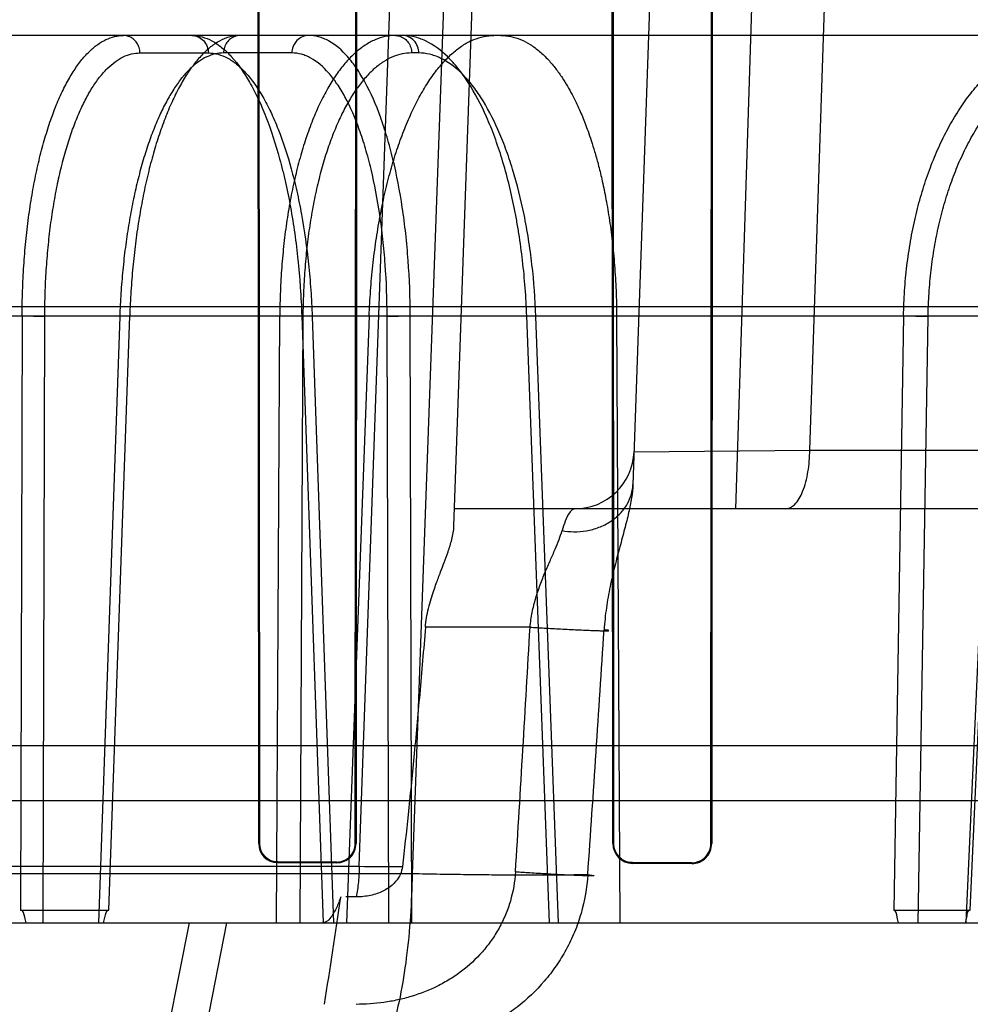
# Model space of a CAD drawing. Header units: millimetres. Extents: x 0 to 297, y 0 to 210.
# Tile 207 of 256: x 56.369 to 56.513, y 161.193 to 161.343. Entities that reach past the tile are written whole.
import ezdxf

# ---------------------------------------------------------------- set-up
doc = ezdxf.new("R2010")
doc.units = ezdxf.units.MM
doc.header["$LTSCALE"] = 16.335
doc.layers.get('0').update_dxf_attribs({"linetype": 'CONTINUOUS'})
for name, color, linetype in [('AXES_REF', 7, 'CONTINUOUS'), ('INTFCLR_1', 7, 'CONTINUOUS'), ('INTFCLR_144815', 7, 'CONTINUOUS'), ('INTFCLR_72935', 7, 'CONTINUOUS')]:
    doc.layers.add(name, color=color, linetype=linetype)

msp = doc.modelspace()

# ---------------------------------------------------------------- linework, layer by layer
at = {"color": 7, "linetype": 'Continuous'}
for radius in [8.7262453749, 8.7255, 8.6696226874]:
    msp.add_circle((57.5376079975, 154.4105885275), radius, dxfattribs=at)
msp.add_arc((57.5376079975, 154.4105885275), 8.64, 278.2771290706, 261.7228709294, dxfattribs=at)
at = {"layer": 'AXES_REF', "color": 9, "linetype": 'Continuous'}
msp.add_circle((57.5376079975, 154.4105885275), 7.9600610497, dxfattribs=at)
at = {"layer": 'INTFCLR_1', "color": 6, "linetype": 'Continuous'}
for p, q in [((56.4049641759, 161.2176563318), (56.4048577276, 161.3886563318)), ((56.405069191, 161.2176563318), (56.40496967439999, 161.3886563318)), ((56.4197704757, 161.3886563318), (56.4196689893, 161.2176563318)), ((56.4198849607, 161.3886563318), (56.4197760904, 161.2176563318)), ((56.4588531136, 161.2176563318), (56.4587382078, 161.3886563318)), ((56.4589653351, 161.2176563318), (56.45885901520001, 161.3886563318)), ((56.4738903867, 161.3886563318), (56.4737810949, 161.2176563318)), ((56.4740151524, 161.3886563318), (56.4738964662, 161.2176563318)), ((56.4168563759, 161.2148486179), (56.4078563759, 161.2148642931)), ((56.4078563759, 161.2147587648), (56.4168563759, 161.2147420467)), ((56.4708563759, 161.2147382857), (56.4618563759, 161.2147587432)), ((56.4708563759, 161.2146237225), (56.4618563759, 161.2146457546))]:
    msp.add_line(p, q, dxfattribs=at)
at = {"layer": 'INTFCLR_1', "color": 9, "linetype": 'Continuous'}
for p, q in [((56.4049641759, 161.2176563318), (56.405069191, 161.2176563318)), ((56.4196689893, 161.2176563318), (56.4197760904, 161.2176563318)), ((56.4588531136, 161.2176563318), (56.4589653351, 161.2176563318)), ((56.4737810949, 161.2176563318), (56.4738964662, 161.2176563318)), ((56.4078563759, 161.2148642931), (56.4078563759, 161.2147587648)), ((56.4168563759, 161.2147420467), (56.4168563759, 161.2148486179)), ((56.4618563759, 161.2147587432), (56.4618563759, 161.2146457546)), ((56.4708563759, 161.2146237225), (56.4708563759, 161.2147382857))]:
    msp.add_line(p, q, dxfattribs=at)
at = {"layer": 'INTFCLR_1', "color": 6, "linetype": 'Continuous'}
for centre, radius, start, end in [((56.4078616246, 161.2176562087), 0.0028974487, 179.9975662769, 269.8962106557), ((56.4168619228, 161.217656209), 0.0029141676, 269.8909425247, 0.0024144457), ((56.4168613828, 161.21765622), 0.0028076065, 269.8978239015, 0.0022817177), ((56.46186356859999, 161.217656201), 0.003010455, 179.997510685, 269.8631074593), ((56.47086397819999, 161.217656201), 0.003032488, 269.856363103, 0.0024717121), ((56.4708631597, 161.217656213), 0.0029179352, 269.8667960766, 0.0023320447)]:
    msp.add_arc(centre, radius, start, end, dxfattribs=at)
for points, knots in [([(56.4078563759, 161.2148642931), (56.4072930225, 161.2148652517), (56.4058405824, 161.2152989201), (56.405069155, 161.2168016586), (56.405069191, 161.2176563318)], [0, 0, 0, 0, 0.3972802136, 1, 1, 1, 1]), ([(56.4618563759, 161.2147587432), (56.4612567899, 161.2147600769), (56.4597469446, 161.2152263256), (56.458965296, 161.2167837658), (56.4589653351, 161.2176563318)], [0, 0, 0, 0, 0.4072860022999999, 1, 1, 1, 1])]:
    msp.add_open_spline(points, degree=3, knots=knots, dxfattribs=at)
at = {"layer": 'INTFCLR_144815', "color": 9, "linetype": 'Continuous'}
for p, q in [((56.4202663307, 161.2142053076), (56.4451110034, 161.915214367)), ((56.45374385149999, 161.915214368), (56.4283101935, 161.2130558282)), ((56.4346830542, 161.265956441), (56.4573563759, 161.9152143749)), ((56.4843563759, 161.9152143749), (56.4619042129, 161.2722893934)), ((56.4775636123, 161.2685885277), (56.4983990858, 161.9152143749)), ((56.4888147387, 161.2775099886), (56.5100085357, 161.9152143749)), ((56.6528387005, 161.3405885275), (55.5902028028, 161.3405885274)), ((56.3868995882, 161.337935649), (56.3973092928, 161.337935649)), ((56.4100183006, 161.337935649), (56.3996151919, 161.337935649)), ((56.4293251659, 161.337935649), (56.4282389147, 161.337935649)), ((55.4907648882, 161.2993567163), (56.7643059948, 161.2993567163)), ((55.5504987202, 161.2979436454), (56.6860337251, 161.2979436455)), ((56.3689683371, 161.2979436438), (56.3687446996, 161.2075519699)), ((56.3721951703, 161.2055885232), (56.3724166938, 161.2978494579)), ((56.3838258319, 161.2978494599), (56.380597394, 161.205588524)), ((56.3821853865, 161.2075519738), (56.3853418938, 161.2979436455)), ((56.4076780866, 161.2055885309), (56.4081719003, 161.2979436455)), ((56.41169906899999, 161.2978494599), (56.4112120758, 161.2055885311)), ((56.4115214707, 161.2979436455), (56.4147732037, 161.2055885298)), ((56.4132686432, 161.2979143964), (56.4115214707, 161.2979436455)), ((56.4131050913, 161.2978494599), (56.4163475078, 161.2055885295)), ((56.4245084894, 161.2978494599), (56.4280290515, 161.2979436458)), ((56.4247450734, 161.2055885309), (56.4245084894, 161.2978494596)), ((56.428259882, 161.2055885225), (56.4280290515, 161.2979436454)), ((56.4492053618, 161.2055885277), (56.44575047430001, 161.2979436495)), ((56.44738243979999, 161.2978998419), (56.4457504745, 161.2979436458)), ((56.4505966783, 161.2055885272), (56.4471512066, 161.2978494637)), ((56.5030876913, 161.2979436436), (56.50158645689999, 161.2075519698)), ((56.5052969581, 161.2055885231), (56.5068233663, 161.2978494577)), ((56.5167102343, 161.2978494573), (56.512578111, 161.2055885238)), ((56.5132338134, 161.2075519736), (56.5172765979, 161.2979436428)), ((56.46207829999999, 161.2772744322), (56.4888147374, 161.277509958)), ((56.4888147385, 161.2775099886), (56.9555024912, 161.2775099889)), ((56.94650283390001, 161.2685885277), (56.4347749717, 161.2685885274)), ((56.4462609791, 161.2505885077), (56.430335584, 161.2505885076)), ((55.7554382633, 161.2242167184), (56.583274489, 161.2242167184)), ((55.9184468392, 161.2142018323), (56.4202661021, 161.2142059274)), ((56.4283101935, 161.2130558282), (55.9104025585, 161.2130558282)), ((55.4197597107, 161.2055885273), (56.8759939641, 161.2055885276)), ((56.3943743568, 161.2055885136), (56.3905497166, 161.186180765)), ((56.3963372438, 161.186180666), (56.4001279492, 161.2055885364))]:
    msp.add_line(p, q, dxfattribs=at)
at = {"layer": 'INTFCLR_144815', "color": 6, "linetype": 'Continuous'}
for p, q in [((56.3689683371, 161.2979436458), (56.3724166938, 161.2978494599)), ((56.3836589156, 161.2979112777), (56.3853418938, 161.2979436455)), ((56.41169906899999, 161.2978494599), (56.4081719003, 161.2979436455)), ((56.4217815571, 161.2979436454), (56.4183458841, 161.2055885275)), ((56.4594254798, 161.2979436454), (56.45992645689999, 161.2055885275)), ((56.5030876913, 161.2979436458), (56.5068233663, 161.2978494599)), ((55.6612719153, 161.2325885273), (56.6116854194, 161.2325885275)), ((56.4198060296, 161.209544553), (56.41824736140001, 161.2095482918)), ((56.3687447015, 161.2075519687), (56.38218540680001, 161.2075519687)), ((56.5015864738, 161.2075519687), (56.5132338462, 161.2075519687))]:
    msp.add_line(p, q, dxfattribs=at)
at = {"layer": 'INTFCLR_144815', "color": 9, "linetype": 'Continuous'}
for centre, radius, start, end in [((56.4530837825, 161.2775885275), 0.009000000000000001, 270.000000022, 357.9999352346), ((48.7581377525, 161.6913850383), 7.7007493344, 356.4409083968, 356.7185541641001), ((50.3649912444, 161.6383081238), 6.1048829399, 356.00441045, 356.3548751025), ((56.4289859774, 161.9004579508), 0.6863080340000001, 269.271995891, 269.8203181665)]:
    msp.add_arc(centre, radius, start, end, dxfattribs=at)
at = {"layer": 'INTFCLR_144815', "color": 6, "linetype": 'Continuous'}
msp.add_ellipse((56.1693563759, 161.1785885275), major_axis=(0.7978634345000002, 5.2566423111), ratio=0.0452664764, start_param=-1.5611447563, end_param=-1.5580355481, dxfattribs=at)
for points, knots in [([(56.3689683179, 161.2979436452), (56.3689726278, 161.2992147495), (56.3690199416, 161.3017508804), (56.3692075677, 161.3055285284), (56.3695109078, 161.309240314), (56.369926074, 161.3128415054), (56.3704482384, 161.3162996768), (56.3710723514, 161.3195962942), (56.3717951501, 161.3227201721), (56.3726126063, 161.3256532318), (56.3735165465, 161.3283664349), (56.3744990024, 161.3308395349), (56.3755527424, 161.3330599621), (56.3766740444, 161.3350205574), (56.3778557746, 161.3367068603), (56.3790873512, 161.3381028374), (56.380360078, 161.3392001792), (56.3816678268, 161.3399936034), (56.3830108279, 161.3404787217), (56.383928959, 161.3405885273), (56.38437930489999, 161.3405885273)], [0, 0, 0, 0, 0.0791848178, 0.1579882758, 0.235584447, 0.3111426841, 0.3837692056, 0.4534084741, 0.5201040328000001, 0.5834554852, 0.6430198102, 0.6981752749, 0.7491303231, 0.7960039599, 0.838713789, 0.8771903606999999, 0.9116808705, 0.9430134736, 0.9719453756, 1, 1, 1, 1]), ([(56.4021354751, 161.3405885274), (56.4016736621, 161.3405885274), (56.4007194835, 161.3404726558), (56.3993147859, 161.3399603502), (56.39793028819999, 161.3391147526), (56.3965855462, 161.3379530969), (56.3952896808, 161.3364951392), (56.3940463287, 161.3347547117), (56.3928576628, 161.332738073), (56.3917300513, 161.3304560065), (56.3906751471, 161.3279338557), (56.38969948, 161.3251926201), (56.3888081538, 161.3222499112), (56.3880047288, 161.3191175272), (56.3872970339, 161.3158254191), (56.3866907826, 161.312407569), (56.386190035, 161.3089006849), (56.38579491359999, 161.3053176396), (56.3855050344, 161.3016590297), (56.3853842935, 161.2991916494), (56.38534189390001, 161.2979436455)], [0, 0, 0, 0, 0.0285285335, 0.0587379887, 0.09169627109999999, 0.128193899, 0.168121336, 0.2119204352, 0.2601251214, 0.3125755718, 0.3690460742, 0.4289151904, 0.4922453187, 0.5589234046, 0.6286260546, 0.7002119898, 0.7733138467, 0.8474223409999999, 0.9228599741, 1, 1, 1, 1]), ([(56.42577271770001, 161.3405885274), (56.4252533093, 161.3405885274), (56.4241912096, 161.3404753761), (56.4226274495, 161.3399691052), (56.4210978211, 161.3391329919), (56.419620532, 161.3379830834), (56.4182049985, 161.3365358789), (56.4168559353, 161.334803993), (56.4155766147, 161.33279526), (56.4143747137, 161.3305220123), (56.4132611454, 161.3280057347), (56.4122434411, 161.3252665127), (56.4113269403, 161.3223225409), (56.4105160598, 161.3191883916), (56.40981798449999, 161.3158913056), (56.40923927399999, 161.3124657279), (56.4087825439, 161.3089394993), (56.4084486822, 161.3053380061), (56.4082371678, 161.3016632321), (56.40817972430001, 161.2991921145), (56.4081719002, 161.2979436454)], [0, 0, 0, 0, 0.0315611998, 0.0643441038, 0.0992563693, 0.1369443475, 0.1776898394, 0.221957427, 0.2701061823, 0.3222178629, 0.3780613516, 0.4371902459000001, 0.4996835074, 0.5653349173, 0.6338330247, 0.704405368, 0.7763792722, 0.8498398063, 0.9241368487, 1, 1, 1, 1]), ([(56.4217815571, 161.2979436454), (56.4218289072, 161.2992167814), (56.421967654, 161.3017620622), (56.4223089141, 161.3055572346), (56.42278194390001, 161.3092900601), (56.4233794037, 161.3129048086), (56.4240918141, 161.3163638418), (56.4249131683, 161.3196551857), (56.42584102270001, 161.3227740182), (56.42687072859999, 161.3257032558), (56.42799129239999, 161.328412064), (56.42919268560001, 161.3308805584), (56.4304664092, 161.3330958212), (56.4318082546, 161.3350510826), (56.4332082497, 161.3367304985), (56.4346544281, 161.3381199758), (56.4361346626, 161.3392101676), (56.4376444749, 161.3399982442), (56.4391807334, 161.3404792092), (56.4402244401, 161.3405885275), (56.44073748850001, 161.3405885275)], [0, 0, 0, 0, 0.0767548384, 0.1535349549, 0.2295210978, 0.3033898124, 0.3742104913, 0.4422318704, 0.5077000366, 0.5701767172, 0.6292117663, 0.6842115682, 0.7354587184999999, 0.7830224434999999, 0.8269051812, 0.8669571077, 0.9035587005, 0.9372944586, 0.9690907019, 1, 1, 1, 1]), ([(56.4418236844, 161.3405885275), (56.44232790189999, 161.3405885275), (56.44335159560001, 161.3404831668), (56.444859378, 161.3400137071), (56.4463367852, 161.3392390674), (56.4477544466, 161.3381806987), (56.4490471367, 161.3369194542), (56.4501735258, 161.3355684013), (56.45112878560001, 161.334220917), (56.45194229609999, 161.3329104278), (56.4526404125, 161.3316518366), (56.4532421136, 161.3304558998), (56.45376254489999, 161.3293289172), (56.45422023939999, 161.3282593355), (56.4546569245, 161.327165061), (56.4551079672, 161.325949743), (56.4555935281, 161.32452813), (56.4561110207, 161.3228621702), (56.4566538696, 161.3209120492), (56.4572155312, 161.3186156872), (56.4577811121, 161.3159115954), (56.4583205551, 161.3127731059), (56.4587848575, 161.3092897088), (56.4591381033, 161.3055800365), (56.4593601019, 161.3017825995), (56.4594185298, 161.2992228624), (56.4594254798, 161.2979436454)], [0, 0, 0, 0, 0.0306294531, 0.0620101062, 0.09538140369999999, 0.1314721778, 0.169100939, 0.2048351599, 0.2381866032, 0.2693600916, 0.2984882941, 0.325587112, 0.3506676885, 0.3738839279, 0.3962513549, 0.4222322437, 0.4526222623, 0.4874964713, 0.5281890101, 0.5755701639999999, 0.6310790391, 0.6959738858, 0.7689735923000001, 0.844502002, 0.9222908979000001, 1, 1, 1, 1]), ([(56.5030876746, 161.2979436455), (56.5031098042, 161.2992156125), (56.503217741, 161.3017583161), (56.50357197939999, 161.3055475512), (56.5041187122, 161.3092817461), (56.5048510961, 161.3129063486), (56.5057587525, 161.3163817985), (56.5068305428, 161.3196854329), (56.5080621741, 161.3228121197), (56.5094479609, 161.3257469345), (56.5109735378, 161.3284598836), (56.5126254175, 161.330931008), (56.5143918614, 161.3331477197), (56.5162669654, 161.3351030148), (56.5182357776, 161.3367795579), (56.5202788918, 161.338161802), (56.5223733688, 161.3392393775), (56.5245103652, 161.3400130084), (56.5266886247, 161.3404829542), (56.5281624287, 161.3405885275), (56.5288991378, 161.3405885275)], [0, 0, 0, 0, 0.0700870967, 0.1401414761, 0.2095823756, 0.2779100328, 0.3437640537, 0.4073702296, 0.4691428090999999, 0.5287802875, 0.58603772, 0.6404614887, 0.6923643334, 0.7419982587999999, 0.7894845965, 0.8345647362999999, 0.8775999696, 0.9189218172, 0.9594124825, 1, 1, 1, 1]), ([(56.430335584, 161.2505885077), (56.4303740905, 161.251055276), (56.43049435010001, 161.2520127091), (56.4307908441, 161.2534503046), (56.4311732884, 161.2548410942), (56.4315842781, 161.256105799), (56.4320671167, 161.2574659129), (56.4326040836, 161.2588784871), (56.43321472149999, 161.2604719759), (56.4338156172, 161.262109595), (56.4343931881, 161.2639395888), (56.4346590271, 161.2652684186), (56.4346830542, 161.2659564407)], [0, 0, 0, 0, 0.08767790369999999, 0.1804064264, 0.2745582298, 0.3575550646, 0.4293043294, 0.5447282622, 0.6404335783, 0.7488013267, 0.8711207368, 1, 1, 1, 1]), ([(56.4303355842, 161.2505885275), (56.4300555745, 161.2471943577), (56.4294919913, 161.2405910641), (56.4286154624, 161.2310743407), (56.4277405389, 161.2223221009), (56.4271357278, 161.2167806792), (56.4268336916, 161.2141534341)], [0, 0, 0, 0, 0.2791221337, 0.5431519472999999, 0.7832597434, 1, 1, 1, 1]), ([(56.4268336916, 161.2141534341), (56.42678829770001, 161.213758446), (56.4265604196, 161.2129343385), (56.4258126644, 161.2117878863), (56.4246082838, 161.2107540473), (56.4229390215, 161.2099572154), (56.42126466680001, 161.2095975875), (56.42018262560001, 161.2095433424), (56.4198060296, 161.209544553)], [0, 0, 0, 0, 0.1304917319, 0.275583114, 0.4429674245, 0.6450294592, 0.8763973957, 1, 1, 1, 1]), ([(56.4174677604, 161.2095520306), (56.4172710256, 161.2089881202), (56.4168632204, 161.2079644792), (56.41610496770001, 161.2065714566), (56.41526663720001, 161.2055881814), (56.41468731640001, 161.2055885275)], [0, 0, 0, 0, 0.3598995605, 0.6509005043, 1, 1, 1, 1]), ([(56.3695818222, 161.2055885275), (56.3695177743, 161.2058814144), (56.3693298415, 161.2064747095), (56.3691628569, 161.2075519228), (56.3687447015, 161.2075519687)], [0, 0, 0, 0, 0.4175813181, 1, 1, 1, 1]), ([(56.3813802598, 161.2055885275), (56.3814370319, 161.2058663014), (56.3816173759, 161.2064596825), (56.3817555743, 161.2075519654), (56.38218540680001, 161.2075519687)], [0, 0, 0, 0, 0.3974440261, 1, 1, 1, 1]), ([(56.5023242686, 161.2055885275), (56.50226723, 161.2058809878), (56.5020887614, 161.2064571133), (56.5019928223, 161.2075519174), (56.5015864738, 161.2075519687)], [0, 0, 0, 0, 0.4230619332, 1, 1, 1, 1]), ([(56.5125484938, 161.2055885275), (56.5125960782, 161.2058658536), (56.5127611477, 161.2064411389), (56.51281731, 161.2075519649), (56.5132338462, 161.2075519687)], [0, 0, 0, 0, 0.4031706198, 1, 1, 1, 1])]:
    msp.add_open_spline(points, degree=3, knots=knots, dxfattribs=at)
at = {"layer": 'INTFCLR_144815', "color": 9, "linetype": 'Continuous'}
for points, knots in [([(56.3868995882, 161.337935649), (56.38689507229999, 161.33821277), (56.3868073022, 161.3387573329), (56.3864527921, 161.3394957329), (56.3859035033, 161.3400937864), (56.3851907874, 161.3404939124), (56.3846488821, 161.3405885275), (56.384379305, 161.3405885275)], [0, 0, 0, 0, 0.2059119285, 0.4030613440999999, 0.6006943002, 0.7997201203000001, 1, 1, 1, 1]), ([(56.39478900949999, 161.3405885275), (56.3958390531, 161.3405885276), (56.39750238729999, 161.3400972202), (56.3991345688, 161.338973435), (56.4000942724, 161.3381287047), (56.4016751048, 161.3365036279), (56.4033008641, 161.3341093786), (56.40468388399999, 161.3314313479), (56.4054815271, 161.3296589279), (56.40671855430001, 161.3266424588), (56.4077475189, 161.3234236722), (56.40862161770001, 161.3200544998), (56.40919905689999, 161.3175991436), (56.4101082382, 161.3130742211), (56.4107546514, 161.3084231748), (56.4111443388, 161.3043300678), (56.4113634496, 161.3015013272), (56.4114726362, 161.2993694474), (56.4115214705, 161.2979436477)], [0, 0, 0, 0, 0.0649652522, 0.1020546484, 0.1223821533, 0.143958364, 0.2422123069, 0.299625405, 0.3304746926, 0.3624177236, 0.5013178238, 0.5389931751, 0.5777821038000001, 0.6573537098, 0.8244727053, 0.8679632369, 0.9117353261, 1, 1, 1, 1]), ([(56.39478900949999, 161.3405885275), (56.3951014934, 161.3405885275), (56.3957649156, 161.3404537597), (56.396614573, 161.3398560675), (56.39717245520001, 161.3389588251), (56.3973038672, 161.3382685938), (56.3973092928, 161.337935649)], [0, 0, 0, 0, 0.2326868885, 0.4888629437, 0.7520441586, 1, 1, 1, 1]), ([(56.4021354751, 161.3405885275), (56.4018757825, 161.3405885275), (56.4013573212, 161.3405014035), (56.40065873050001, 161.340127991), (56.4000937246, 161.3395453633), (56.3997146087, 161.3387915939), (56.3996198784, 161.3382232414), (56.3996151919, 161.337935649)], [0, 0, 0, 0, 0.1929320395, 0.3822162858, 0.5794779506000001, 0.7863121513, 1, 1, 1, 1]), ([(56.4125385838, 161.3405885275), (56.4122261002, 161.3405885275), (56.4115626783, 161.3404537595), (56.4107130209, 161.3398560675), (56.4101551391, 161.338958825), (56.4100237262, 161.3382685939), (56.4100183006, 161.337935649)], [0, 0, 0, 0, 0.2326867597, 0.4888628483, 0.7520440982, 1, 1, 1, 1]), ([(56.4280290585, 161.2979436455), (56.4280192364, 161.3007541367), (56.4278646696, 161.3049319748), (56.4274246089, 161.3097626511), (56.4271028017, 161.3124464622), (56.4265720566, 161.3162409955), (56.4257690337, 161.3204878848), (56.4246847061, 161.3245532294), (56.4240163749, 161.3266947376), (56.4230391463, 161.3295267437), (56.4219052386, 161.3321797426), (56.4205394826, 161.33456332), (56.4196846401, 161.3358947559), (56.418228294, 161.3378076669), (56.4164843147, 161.3393628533), (56.41485545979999, 161.340138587), (56.4138457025, 161.3404802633), (56.41305595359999, 161.3405885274), (56.4125385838, 161.3405885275)], [0, 0, 0, 0, 0.1750053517, 0.2600458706, 0.3019921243, 0.3433041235, 0.4986297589, 0.5706862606, 0.6051934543, 0.6382893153, 0.7572712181, 0.7839201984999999, 0.8093112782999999, 0.8557087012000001, 0.9337254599, 0.9510965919, 0.9677843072, 1, 1, 1, 1]), ([(56.4257727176, 161.3405885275), (56.4260269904, 161.3405885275), (56.4265358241, 161.3405009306), (56.4272198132, 161.3401264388), (56.42777208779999, 161.3395432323), (56.4281420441, 161.3387899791), (56.42823433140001, 161.3382230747), (56.4282389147, 161.337935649)], [0, 0, 0, 0, 0.1908647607, 0.3789168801, 0.5761492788, 0.7842222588, 1, 1, 1, 1]), ([(56.445750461, 161.2979436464), (56.4456478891, 161.3007581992), (56.4453366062, 161.3049412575), (56.4446830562, 161.3097653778), (56.4442325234, 161.3124477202), (56.4435076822, 161.3162514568), (56.4424575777, 161.3205053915), (56.44110405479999, 161.324558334), (56.4402803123, 161.3266970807), (56.4390772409, 161.3295448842), (56.43770320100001, 161.3322018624), (56.4360942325, 161.3345666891), (56.4350810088, 161.3359026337), (56.4333481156, 161.3378398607), (56.4313281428, 161.3393761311), (56.4294890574, 161.3401395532), (56.4283365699, 161.3404808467), (56.4274447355, 161.3405885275), (56.4268589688, 161.3405885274)], [0, 0, 0, 0, 0.1698573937, 0.2526339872, 0.2935371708, 0.3338773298, 0.4861685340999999, 0.557271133, 0.5914614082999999, 0.6243572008, 0.7437546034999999, 0.7708430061, 0.7968170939, 0.8447981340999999, 0.9276006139, 0.9464481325, 0.9646726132, 1, 1, 1, 1]), ([(56.4293251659, 161.337935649), (56.4293198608, 161.3382683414), (56.42919205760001, 161.3389560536), (56.4286485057, 161.3398525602), (56.427817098, 161.3404526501), (56.4271650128, 161.3405885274), (56.4268589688, 161.3405885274)], [0, 0, 0, 0, 0.2503369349, 0.5146460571, 0.7697441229, 1, 1, 1, 1]), ([(56.3724166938, 161.2978494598), (56.3724195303, 161.2990329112), (56.3724605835, 161.301388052), (56.3726294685, 161.3048922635), (56.372904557, 161.3083322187), (56.3732831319, 161.3116823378), (56.3737627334, 161.3149177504), (56.3743400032, 161.3180154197), (56.3750105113, 161.3209542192), (56.3757699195, 161.3237139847), (56.3766123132, 161.3262754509), (56.37753243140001, 161.3286202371), (56.3785229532, 161.3307322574), (56.3795779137, 161.3325972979), (56.38069046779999, 161.334203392), (56.3818548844, 161.3355394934), (56.3830647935, 161.3365957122), (56.3843141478, 161.3373634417), (56.38559638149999, 161.3378307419), (56.3864724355, 161.337935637), (56.3868995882, 161.337935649)], [0, 0, 0, 0, 0.07841376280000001, 0.1560430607, 0.2324168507, 0.3070273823, 0.3793873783, 0.4490860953, 0.5157560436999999, 0.5790525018, 0.63867212, 0.6943351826, 0.745847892, 0.7931114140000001, 0.8361472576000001, 0.8750885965, 0.9102469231, 0.942168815, 0.9716975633, 1, 1, 1, 1]), ([(56.3996151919, 161.337935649), (56.3991858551, 161.3379356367), (56.3983024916, 161.3378293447), (56.3970051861, 161.3373605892), (56.3957314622, 161.3365918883), (56.3944880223, 161.3355351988), (56.3932809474, 161.3341989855), (56.3921165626, 161.3325927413), (56.3910010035, 161.3307271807), (56.38994170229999, 161.3286143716), (56.3889453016, 161.3262688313), (56.38801965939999, 161.3237068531), (56.3871705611, 161.3209467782), (56.3864044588, 161.3180074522), (56.3857263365, 161.314908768), (56.3851414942, 161.3116724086), (56.3846541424, 161.3083227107), (56.3842675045, 161.3048853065), (56.38398490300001, 161.3013851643), (56.3838672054, 161.2990319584), (56.3838258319, 161.2978494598)], [0, 0, 0, 0, 0.0282206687, 0.05786111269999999, 0.0900247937, 0.1254857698, 0.1647483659, 0.2081088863, 0.2556856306, 0.3074706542, 0.3633432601, 0.4230987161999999, 0.4864471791, 0.5530904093, 0.6227007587, 0.6948965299, 0.7692192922, 0.845156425, 0.9222258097, 1, 1, 1, 1]), ([(56.3973092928, 161.337935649), (56.39829848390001, 161.3379356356), (56.3998653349, 161.3374740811), (56.401403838, 161.3364173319), (56.4023087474, 161.3356233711), (56.4037988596, 161.3340962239), (56.4053320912, 161.3318456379), (56.4066372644, 161.3293279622), (56.407390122, 161.3276618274), (56.4085578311, 161.3248266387), (56.409529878, 161.3218009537), (56.4103560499, 161.3186337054), (56.4109018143, 161.3163257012), (56.411761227, 161.312072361), (56.4123741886, 161.3077003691), (56.4127447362, 161.3038527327), (56.4129533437, 161.3011937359), (56.4130579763, 161.299189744), (56.4131050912, 161.2978494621)], [0, 0, 0, 0, 0.06506670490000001, 0.1022049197, 0.1225520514, 0.1441456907, 0.2424452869, 0.2998701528, 0.3307214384, 0.3626633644, 0.5015432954, 0.5392081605, 0.5779844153, 0.6575258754, 0.8245684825, 0.8680362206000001, 0.9117848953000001, 1, 1, 1, 1]), ([(56.4245084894, 161.2978494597), (56.42450169, 161.3004912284), (56.424360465, 161.3044182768), (56.4239517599, 161.3089592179), (56.42365242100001, 161.3114820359), (56.4231580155, 161.315048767), (56.422408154, 161.3190406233), (56.4213948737, 161.3228623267), (56.4207700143, 161.324875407), (56.4198562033, 161.3275372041), (56.4187953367, 161.3300309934), (56.4175163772, 161.3322718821), (56.41671584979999, 161.3335233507), (56.4153519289, 161.3353208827), (56.41371784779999, 161.3367830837), (56.4121907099, 161.3375128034), (56.41124403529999, 161.3378339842), (56.4105034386, 161.3379356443), (56.4100183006, 161.337935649)], [0, 0, 0, 0, 0.1751094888, 0.2601937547, 0.3021609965, 0.3434924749, 0.4988788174, 0.5709518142, 0.6054643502, 0.6385643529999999, 0.7575336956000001, 0.7841739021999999, 0.8095537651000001, 0.8559206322, 0.933841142, 0.9511841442, 0.967842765, 1, 1, 1, 1]), ([(56.4282389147, 161.337935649), (56.4277534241, 161.3379355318), (56.4267650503, 161.3378321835), (56.4253121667, 161.3373669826), (56.4238926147, 161.3366022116), (56.4225150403, 161.3355466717), (56.4211878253, 161.3342096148), (56.4199186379, 161.3326017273), (56.4187146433, 161.3307345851), (56.4175837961, 161.3286204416), (56.4165328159, 161.3262737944), (56.4155698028, 161.3237107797), (56.4147006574, 161.3209497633), (56.4139320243, 161.3180095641), (56.4132688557, 161.3149101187), (56.4127163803, 161.3116730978), (56.41227851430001, 161.3083228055), (56.4119580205, 161.3048848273), (56.4117578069, 161.3013841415), (56.41170530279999, 161.2990314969), (56.41169906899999, 161.2978494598)], [0, 0, 0, 0, 0.0313772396, 0.06368445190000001, 0.09799733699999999, 0.1350731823, 0.1754485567, 0.2194464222, 0.2672281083, 0.3188505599, 0.3742559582, 0.4332890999, 0.4957064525, 0.5612499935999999, 0.6296278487, 0.7004938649, 0.7734260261, 0.847946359, 0.9236039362, 1, 1, 1, 1]), ([(56.4471512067, 161.2978494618), (56.4470523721, 161.3004952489), (56.4467559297, 161.3044274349), (56.4461363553, 161.3089619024), (56.44570995, 161.3114832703), (56.4450242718, 161.3150589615), (56.4440323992, 161.3190579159), (56.4427542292, 161.3228673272), (56.4419766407, 161.3248776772), (56.4408413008, 161.3275549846), (56.4395447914, 161.3300525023), (56.43802778, 161.3322751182), (56.4370724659, 161.3335309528), (56.4354386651, 161.3353524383), (56.4335348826, 161.3367959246), (56.4318026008, 161.3375137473), (56.4307169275, 161.3378347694), (56.4298768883, 161.337935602), (56.4293251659, 161.337935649)], [0, 0, 0, 0, 0.1697588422, 0.2524924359, 0.2933771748, 0.3337002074, 0.4859377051, 0.5570258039, 0.5912124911, 0.6241072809, 0.7435203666, 0.7706175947, 0.7966027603, 0.8446123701, 0.9275019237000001, 0.9463754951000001, 0.9646250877, 1, 1, 1, 1]), ([(56.5068233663, 161.2978494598), (56.5068429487, 161.2990335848), (56.5069402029, 161.3013922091), (56.50726192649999, 161.3048992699), (56.5077573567, 161.3083421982), (56.5084217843, 161.3116954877), (56.5092509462, 161.314934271), (56.5102391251, 161.3180354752), (56.5113789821, 161.3209780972), (56.5126632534, 161.3237417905), (56.514082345, 161.3263074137), (56.5156273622, 161.328655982), (56.5172864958, 161.3307713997), (56.5190494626, 161.3326384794), (56.5209044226, 161.3342444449), (56.5228395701, 161.3355766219), (56.5248405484, 161.3366242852), (56.52689190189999, 161.3373796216), (56.5289782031, 161.3378346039), (56.5303849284, 161.337935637), (56.5310831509, 161.337935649)], [0, 0, 0, 0, 0.0693995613, 0.1382659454, 0.2062928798, 0.2731414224, 0.3384939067, 0.402103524, 0.4637640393, 0.5232945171, 0.5805528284, 0.6354224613, 0.6878573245, 0.7378968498, 0.7856711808, 0.8313716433, 0.8752629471, 0.9176865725, 0.9590839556, 1, 1, 1, 1]), ([(56.4851576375, 161.2685885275), (56.4856504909, 161.2685885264), (56.48686611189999, 161.2693115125), (56.4879215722, 161.2714166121), (56.488652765, 161.2742589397), (56.4888108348, 161.2764093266), (56.488814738, 161.2775099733)], [0, 0, 0, 0, 0.1442962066, 0.3722667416, 0.677753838, 1, 1, 1, 1]), ([(56.45113011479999, 161.265265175), (56.4517174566, 161.2651600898), (56.452954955, 161.2650443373), (56.4548571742, 161.2651937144), (56.4567628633, 161.2657081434), (56.4585238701, 161.2665928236), (56.4599973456, 161.2677979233), (56.4610782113, 161.2692251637), (56.4617236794, 161.2707474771), (56.4618867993, 161.2717907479), (56.4619042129, 161.2722893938)], [0, 0, 0, 0, 0.1235460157, 0.255977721, 0.3930714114, 0.529683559, 0.6610051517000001, 0.783766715, 0.8966875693, 1, 1, 1, 1]), ([(56.4619042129, 161.2722893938), (56.4618805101, 161.2716106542), (56.4617154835, 161.270169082), (56.46125660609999, 161.2679100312), (56.4607440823, 161.2658867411), (56.4602797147, 161.2641511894), (56.459773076, 161.2622778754), (56.459258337, 161.2603406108), (56.4587749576, 161.2583332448), (56.4584303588, 161.2567633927), (56.45812198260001, 161.2551602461), (56.4578606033, 161.2535284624), (56.45765469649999, 161.2518662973), (56.4575594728, 161.2507459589), (56.4575238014, 161.2501808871)], [0, 0, 0, 0, 0.0902347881, 0.1922249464, 0.3061555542, 0.3674831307, 0.4309332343, 0.5639939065, 0.6337859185, 0.7052468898, 0.7775175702, 0.8506611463, 0.9247730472, 1, 1, 1, 1]), ([(56.4530837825, 161.2685885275), (56.4527909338, 161.2685885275), (56.452097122, 161.2679313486), (56.45160388, 161.2667412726), (56.4512729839, 161.2657489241), (56.45113011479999, 161.265265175)], [0, 0, 0, 0, 0.2205585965, 0.6201078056, 1, 1, 1, 1]), ([(56.4462609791, 161.2505885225), (56.4462902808, 161.2509658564), (56.44638121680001, 161.2517136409), (56.446570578, 161.2528216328), (56.4468197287, 161.2539077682), (56.4471091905, 161.2549758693), (56.4474429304, 161.2560195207), (56.447915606, 161.2573578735), (56.448549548, 161.2589439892), (56.449325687, 161.2607315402), (56.4500470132, 161.2623738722), (56.4506699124, 161.263858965), (56.4509893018, 161.2648161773), (56.45113011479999, 161.265265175)], [0, 0, 0, 0, 0.073119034, 0.1454086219, 0.2170843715, 0.2883160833, 0.3591472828, 0.4287168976, 0.5625008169, 0.6890316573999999, 0.8051983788, 0.9090893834, 1, 1, 1, 1]), ([(56.4462609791, 161.2505885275), (56.4469786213, 161.2505417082), (56.4485295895, 161.2504450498), (56.4509445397, 161.2503068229), (56.45340866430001, 161.2501822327), (56.4553364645, 161.2500949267), (56.4566472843, 161.2500565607), (56.4573333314, 161.2500309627), (56.45785049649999, 161.2500475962), (56.4580762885, 161.250022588), (56.4582838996, 161.2500768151), (56.4580404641, 161.2501174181), (56.4578700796, 161.2501426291), (56.45764326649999, 161.2501681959), (56.4575238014, 161.2501808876)], [0, 0, 0, 0, 0.1696501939, 0.3665582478, 0.5707141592, 0.751282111, 0.8228332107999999, 0.8783809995, 0.9164904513, 0.9376135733, 0.9431527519, 0.9518954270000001, 0.9716598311, 1, 1, 1, 1]), ([(56.42026593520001, 161.2142053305), (56.42026082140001, 161.2138142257), (56.4202352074, 161.2130236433), (56.42014860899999, 161.211838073), (56.4200101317, 161.2106736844), (56.4198803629, 161.2099116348), (56.4198059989, 161.2095441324)], [0, 0, 0, 0, 0.2501974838, 0.50582484, 0.7601570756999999, 1, 1, 1, 1]), ([(56.4440346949, 161.2133384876), (56.4439417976, 161.2118451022), (56.4436139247, 161.2099821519), (56.4429218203, 161.2078464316), (56.4423839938, 161.2064546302), (56.4415731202, 161.2047842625), (56.44059044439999, 161.2032179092), (56.4397108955, 161.2020379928), (56.4383145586, 161.2003591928), (56.4367040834, 161.1988661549), (56.4349430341, 161.1975986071), (56.4337366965, 161.1968135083), (56.4315475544, 161.1955997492), (56.4292096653, 161.1946848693), (56.427153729, 161.1941093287), (56.4257713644, 161.1937795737), (56.4233270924, 161.1933418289), (56.4211967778, 161.1931997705), (56.4197790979, 161.1931998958)], [0, 0, 0, 0, 0.1289296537, 0.1611162, 0.1934411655, 0.2574289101, 0.32077298, 0.3524509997, 0.3841780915, 0.5088991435, 0.5399917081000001, 0.5711373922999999, 0.6328649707, 0.7554231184, 0.7861900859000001, 0.8168262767, 0.8778424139, 1, 1, 1, 1]), ([(56.4550357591, 161.2129218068), (56.4549135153, 161.2109312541), (56.45448139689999, 161.2084484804), (56.4535699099, 161.2055995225), (56.4528618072, 161.2037449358), (56.4517977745, 161.2015190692), (56.45050899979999, 161.1994302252), (56.4493581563, 161.1978561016), (56.4475404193, 161.1956257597), (56.4454509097, 161.1936355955), (56.44316891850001, 161.1919371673), (56.4416189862, 161.1908931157), (56.438834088, 161.1892850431), (56.4358662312, 161.1880580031), (56.4332664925, 161.1872851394), (56.4315411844, 161.1868464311), (56.4285154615, 161.1862652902), (56.42587686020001, 161.1860690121), (56.42412740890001, 161.1860720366)], [0, 0, 0, 0, 0.1325722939, 0.1656406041, 0.1988322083, 0.2644668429, 0.3293102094, 0.3616739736, 0.3940313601, 0.5205489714, 0.5518642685, 0.5831243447, 0.6447215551, 0.7654028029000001, 0.7953384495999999, 0.825007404, 0.8837041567, 1, 1, 1, 1]), ([(56.4283100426, 161.2130558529), (56.428255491, 161.2087717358), (56.4277131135, 161.2005319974), (56.4260266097, 161.1914984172), (56.42445000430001, 161.1869058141), (56.4241274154, 161.1860770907)], [0, 0, 0, 0, 0.4689811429, 0.9026569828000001, 1, 1, 1, 1]), ([(56.4550357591, 161.2129218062), (56.4543290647, 161.2129037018), (56.4532007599, 161.2128823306), (56.4516214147, 161.2128626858), (56.4486706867, 161.2128382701), (56.4455530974, 161.212841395), (56.4422728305, 161.2128612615), (56.4397898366, 161.2128817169), (56.4365456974, 161.2129183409), (56.432496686, 161.2129783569), (56.42972870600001, 161.2130282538), (56.4283100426, 161.2130558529)], [0, 0, 0, 0, 0.0793474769, 0.1266638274, 0.1772839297, 0.4105562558, 0.476580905, 0.545477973, 0.6892638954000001, 0.8407349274, 1, 1, 1, 1]), ([(56.4550357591, 161.2129218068), (56.4552080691, 161.2129033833), (56.455509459, 161.2128540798), (56.455786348, 161.2128529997), (56.45606482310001, 161.2127401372), (56.455515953, 161.2127470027), (56.4551222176, 161.2127358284), (56.4540803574, 161.2127707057), (56.4528765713, 161.2128171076), (56.4510453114, 161.2129049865), (56.4488128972, 161.2130279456), (56.4463455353, 161.2131802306), (56.4447644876, 161.2132869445), (56.4440346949, 161.2133384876)], [0, 0, 0, 0, 0.0402193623, 0.06672136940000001, 0.0744075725, 0.09194509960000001, 0.1371065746, 0.2106982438, 0.3094282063, 0.4268228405, 0.6321145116, 0.8302005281, 1, 1, 1, 1])]:
    msp.add_open_spline(points, degree=3, knots=knots, dxfattribs=at)
at = {"layer": 'INTFCLR_72935', "color": 6, "linetype": 'Continuous'}
for p, q in [((56.4049641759, 161.2176563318), (56.4048577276, 161.3886563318)), ((56.40496967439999, 161.3886563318), (56.405069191, 161.2176563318)), ((56.4196689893, 161.2176563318), (56.4197704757, 161.3886563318)), ((56.4198849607, 161.3886563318), (56.4197760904, 161.2176563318)), ((56.4588531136, 161.2176563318), (56.4587382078, 161.3886563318)), ((56.45885901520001, 161.3886563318), (56.4589653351, 161.2176563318)), ((56.4737810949, 161.2176563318), (56.4738903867, 161.3886563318)), ((56.4740151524, 161.3886563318), (56.4738964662, 161.2176563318)), ((56.4078563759, 161.2148642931), (56.4168563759, 161.2148486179)), ((56.4168563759, 161.2147420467), (56.4078563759, 161.2147587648)), ((56.4618563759, 161.2147587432), (56.4708563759, 161.2147382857)), ((56.4708563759, 161.2146237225), (56.4618563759, 161.2146457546))]:
    msp.add_line(p, q, dxfattribs=at)
at = {"layer": 'INTFCLR_72935', "color": 9, "linetype": 'Continuous'}
for p, q in [((56.405069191, 161.2176563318), (56.4049641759, 161.2176563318)), ((56.4197760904, 161.2176563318), (56.4196689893, 161.2176563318)), ((56.4589653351, 161.2176563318), (56.4588531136, 161.2176563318)), ((56.4738964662, 161.2176563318), (56.4737810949, 161.2176563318)), ((56.4078563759, 161.2147587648), (56.4078563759, 161.2148642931)), ((56.4168563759, 161.2148486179), (56.4168563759, 161.2147420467)), ((56.4618563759, 161.2146457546), (56.4618563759, 161.2147587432)), ((56.4708563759, 161.2147382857), (56.4708563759, 161.2146237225))]:
    msp.add_line(p, q, dxfattribs=at)
at = {"layer": 'INTFCLR_72935', "color": 6, "linetype": 'Continuous'}
for centre, radius, start, end in [((56.4078616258, 161.2176562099), 0.0028974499, 179.9975901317, 269.8961867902), ((56.4078611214, 161.2176562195), 0.0027919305, 179.9976963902, 269.9026131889), ((56.41686192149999, 161.2176562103), 0.0029141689, 269.8909681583, 0.002388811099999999), ((56.4618635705, 161.2176562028), 0.0030104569, 179.9975462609, 269.8630718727), ((56.4618628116, 161.2176562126), 0.0028974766, 179.9976443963, 269.8727381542), ((56.4708639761, 161.2176562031), 0.0030324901, 269.8564035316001, 0.0024312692)]:
    msp.add_arc(centre, radius, start, end, dxfattribs=at)
for points, knots in [([(56.4168563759, 161.2148486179), (56.4174379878, 161.2148475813), (56.4189064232, 161.2152949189), (56.4196690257, 161.2168080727), (56.4196689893, 161.2176563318)], [0, 0, 0, 0, 0.4067586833, 1, 1, 1, 1]), ([(56.4708563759, 161.2147382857), (56.47147997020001, 161.2147368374), (56.47301097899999, 161.2152212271), (56.4737811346, 161.2167922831), (56.4737810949, 161.2176563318)], [0, 0, 0, 0, 0.4191834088, 1, 1, 1, 1])]:
    msp.add_open_spline(points, degree=3, knots=knots, dxfattribs=at)

doc.saveas('drawing.dxf')
